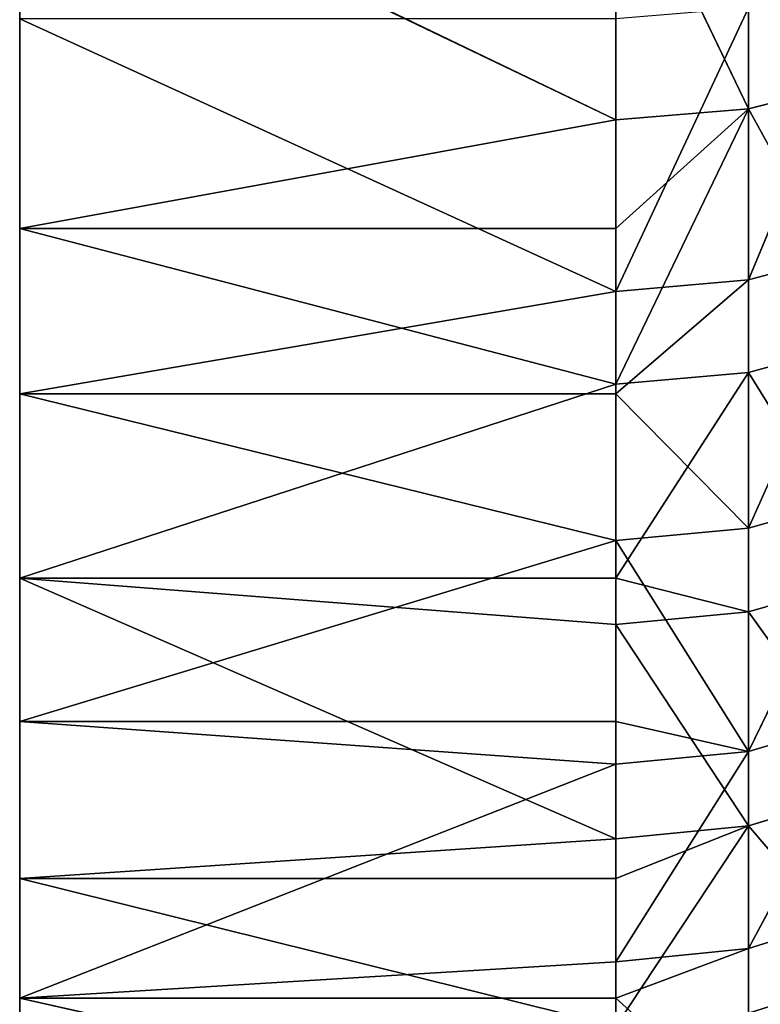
# Model space of a CAD drawing. Extents: x 659 to 1111, y 0 to 289.
# Tile 162 of 208: x 1109.41 to 1110.65, y 7.53 to 9.19. Entities that reach past the tile are written whole.
import ezdxf

# ---------------------------------------------------------------- set-up
doc = ezdxf.new("R2010")
doc.units = 0
doc.header["$LTSCALE"] = 25.4
doc.layers.get('0').update_dxf_attribs({"color": 13, "linetype": 'CONTINUOUS'})

# ---------------------------------------------------------------- blocks, each defined once
blk = doc.blocks.new('GIOTTO-LED-S-8168_STL')
at = {"color": 44}
for p, q in [((452.4546, 9.0827, 280.5015), (452.4546, 22.9067, 275.4943)), ((452.4546, 22.9067, 275.4943), (452.4546, 8.3288, 279.9146)), ((452.4546, 9.0827, 280.5015), (452.4546, 22.9067, 275.4943)), ((452.4546, 9.8946, 281.0052), (452.4546, 22.9067, 275.4943)), ((452.4546, 9.8946, 281.0052), (452.4546, 22.9067, 275.4943)), ((452.4546, 10.7553, 281.4199), (452.4546, 22.9067, 275.4943)), ((452.4546, 22.9067, 275.4943), (452.4546, 8.3288, 279.9146)), ((452.4546, 11.6551, 281.7411), (452.4546, 22.9067, 275.4943)), ((452.4546, 10.7553, 281.4199), (452.4546, 22.9067, 275.4943)), ((452.4546, 11.6551, 281.7411), (452.4546, 22.9067, 275.4943)), ((452.4546, 12.5839, 281.9651), (452.4546, 22.9067, 275.4943)), ((452.4546, 12.5839, 281.9651), (452.4546, 22.9067, 275.4943)), ((452.4546, 13.5313, 282.0894), (452.4546, 22.9067, 275.4943)), ((452.4546, 14.4864, 282.1125), (452.4546, 22.9067, 275.4943)), ((452.4546, 13.5313, 282.0894), (452.4546, 22.9067, 275.4943)), ((452.4546, 14.4864, 282.1125), (452.4546, 22.9067, 275.4943)), ((452.4546, 15.4386, 282.0343), (452.4546, 22.9067, 275.4943)), ((452.4546, 15.4386, 282.0343), (452.4546, 22.9067, 275.4943)), ((452.4546, 16.3772, 281.8555), (452.4546, 22.9067, 275.4943)), ((452.4546, 17.2915, 281.5783), (452.4546, 22.9067, 275.4943)), ((452.4546, 16.3772, 281.8555), (452.4546, 22.9067, 275.4943)), ((452.4546, 17.2915, 281.5783), (452.4546, 22.9067, 275.4943)), ((452.4546, 18.1713, 281.2057), (452.4546, 22.9067, 275.4943)), ((452.4546, 18.1713, 281.2057), (452.4546, 22.9067, 275.4943)), ((452.4546, 19.0067, 280.7419), (452.4546, 22.9067, 275.4943)), ((452.4546, 19.7881, 280.1922), (452.4546, 22.9067, 275.4943)), ((452.4546, 19.0067, 280.7419), (452.4546, 22.9067, 275.4943)), ((452.4546, 19.7881, 280.1922), (452.4546, 22.9067, 275.4943)), ((453.4546, 20.0002, 280.0202), (452.4546, 20.5069, 279.5627)), ((452.4546, 20.5069, 279.5627), (452.4546, 19.7881, 280.1922)), ((453.4546, 20.0002, 280.0202), (452.4546, 20.5069, 279.5627)), ((452.4546, 20.5069, 279.5627), (452.4546, 19.7881, 280.1922)), ((453.4546, 20.0002, 280.0202), (453.4546, 20.5069, 279.5627)), ((453.4546, 20.0002, 280.0202), (453.4546, 20.5069, 279.5627)), ((453.6771, 20.4894, 279.5447), (453.4546, 20.0002, 280.0202)), ((453.6771, 20.4894, 279.5447), (453.4546, 20.0002, 280.0202)), ((453.6771, 20.4894, 279.5447), (453.6771, 19.9842, 280.0009)), ((453.6771, 20.4894, 279.5447), (453.6771, 19.9842, 280.0009)), ((453.8885, 20.4378, 279.4918), (453.6771, 19.9842, 280.0009)), ((453.8885, 20.4378, 279.4918), (453.6771, 19.9842, 280.0009)), ((452.4546, 19.7881, 280.1922), (453.4546, 20.0002, 280.0202)), ((452.4546, 19.7881, 280.1922), (453.4546, 20.0002, 280.0202)), ((453.4546, 19.7881, 280.1922), (453.4546, 20.0002, 280.0202)), ((453.4546, 19.7881, 280.1922), (453.4546, 20.0002, 280.0202)), ((453.6771, 19.9842, 280.0009), (453.4546, 20.0002, 280.0202)), ((453.6771, 19.9842, 280.0009), (453.4546, 20.0002, 280.0202)), ((453.4546, 19.7881, 280.1922), (453.6771, 19.9842, 280.0009)), ((453.4546, 19.7881, 280.1922), (453.6771, 19.9842, 280.0009)), ((453.6771, 19.4458, 280.4175), (453.6771, 19.9842, 280.0009)), ((453.6771, 19.4458, 280.4175), (453.6771, 19.9842, 280.0009)), ((453.8885, 19.9367, 279.9442), (453.6771, 19.9842, 280.0009)), ((453.8885, 19.9367, 279.9442), (453.6771, 19.9842, 280.0009)), ((453.6771, 19.4458, 280.4175), (453.8885, 19.9367, 279.9442)), ((453.6771, 19.4458, 280.4175), (453.8885, 19.9367, 279.9442)), ((453.4546, 19.4604, 280.4379), (452.4546, 19.7881, 280.1922)), ((452.4546, 19.7881, 280.1922), (452.4546, 19.0067, 280.7419)), ((453.4546, 19.4604, 280.4379), (452.4546, 19.7881, 280.1922)), ((453.4546, 19.7881, 280.1922), (452.4546, 19.7881, 280.1922)), ((453.4546, 19.7881, 280.1922), (452.4546, 19.7881, 280.1922)), ((452.4546, 19.7881, 280.1922), (452.4546, 19.0067, 280.7419)), ((453.4546, 19.4604, 280.4379), (453.4546, 19.7881, 280.1922)), ((453.4546, 19.4604, 280.4379), (453.4546, 19.7881, 280.1922)), ((453.6771, 19.4458, 280.4175), (453.4546, 19.7881, 280.1922)), ((453.6771, 19.4458, 280.4175), (453.4546, 19.7881, 280.1922)), ((452.4546, 19.0067, 280.7419), (453.4546, 19.4604, 280.4379)), ((452.4546, 19.0067, 280.7419), (453.4546, 19.4604, 280.4379)), ((453.4546, 19.0067, 280.7419), (453.4546, 19.4604, 280.4379)), ((453.4546, 19.4604, 280.4379), (453.6771, 19.4458, 280.4175)), ((453.4546, 19.4604, 280.4379), (453.6771, 19.4458, 280.4175)), ((453.4546, 19.4604, 280.4379), (453.6771, 18.8774, 280.7921)), ((453.4546, 19.4604, 280.4379), (453.6771, 18.8774, 280.7921)), ((453.4546, 19.0067, 280.7419), (453.4546, 19.4604, 280.4379)), ((453.8885, 19.4028, 280.3574), (453.6771, 19.4458, 280.4175)), ((453.6771, 19.4458, 280.4175), (453.6771, 18.8774, 280.7921)), ((453.6771, 19.4458, 280.4175), (453.6771, 18.8774, 280.7921)), ((453.8885, 19.4028, 280.3574), (453.6771, 19.4458, 280.4175)), ((453.8885, 19.4028, 280.3574), (453.6771, 18.8774, 280.7921)), ((453.8885, 19.4028, 280.3574), (453.6771, 18.8774, 280.7921)), ((453.4546, 18.8904, 280.8135), (452.4546, 19.0067, 280.7419)), ((452.4546, 19.0067, 280.7419), (452.4546, 18.1713, 281.2057)), ((453.4546, 18.8904, 280.8135), (452.4546, 19.0067, 280.7419)), ((453.4546, 19.0067, 280.7419), (452.4546, 19.0067, 280.7419)), ((453.4546, 19.0067, 280.7419), (452.4546, 19.0067, 280.7419)), ((452.4546, 19.0067, 280.7419), (452.4546, 18.1713, 281.2057)), ((453.4546, 18.8904, 280.8135), (453.4546, 19.0067, 280.7419)), ((453.4546, 19.0067, 280.7419), (453.6771, 18.8774, 280.7921)), ((453.4546, 19.0067, 280.7419), (453.6771, 18.8774, 280.7921)), ((453.4546, 18.8904, 280.8135), (453.4546, 19.0067, 280.7419)), ((453.4546, 18.8904, 280.8135), (452.4546, 18.1713, 281.2057)), ((453.4546, 18.8904, 280.8135), (452.4546, 18.1713, 281.2057)), ((453.4546, 18.2936, 281.1449), (453.4546, 18.8904, 280.8135)), ((453.6771, 18.8774, 280.7921), (453.4546, 18.8904, 280.8135)), ((453.4546, 18.2936, 281.1449), (453.4546, 18.8904, 280.8135)), ((453.6771, 18.8774, 280.7921), (453.4546, 18.8904, 280.8135)), ((453.6771, 18.8774, 280.7921), (453.4546, 18.2936, 281.1449)), ((453.6771, 18.8774, 280.7921), (453.4546, 18.2936, 281.1449)), ((453.6771, 18.8774, 280.7921), (453.8885, 18.8391, 280.7289)), ((453.6771, 18.8774, 280.7921), (453.8885, 18.8391, 280.7289)), ((453.6771, 18.8774, 280.7921), (453.6771, 18.2823, 281.1225)), ((453.6771, 18.8774, 280.7921), (453.6771, 18.2823, 281.1225)), ((453.8885, 18.8391, 280.7289), (453.6771, 18.2823, 281.1225)), ((453.8885, 18.8391, 280.7289), (453.6771, 18.2823, 281.1225)), ((453.4546, 18.2936, 281.1449), (452.4546, 18.1713, 281.2057)), ((453.4546, 18.2936, 281.1449), (452.4546, 18.1713, 281.2057)), ((453.4546, 18.1713, 281.2057), (453.4546, 18.2936, 281.1449)), ((453.4546, 18.1713, 281.2057), (453.4546, 18.2936, 281.1449)), ((453.6771, 18.2823, 281.1225), (453.4546, 18.2936, 281.1449)), ((453.6771, 18.2823, 281.1225), (453.4546, 18.2936, 281.1449)), ((453.4546, 18.1713, 281.2057), (453.6771, 18.2823, 281.1225)), ((453.4546, 18.1713, 281.2057), (453.6771, 18.2823, 281.1225)), ((453.6771, 17.6638, 281.4069), (453.6771, 18.2823, 281.1225)), ((453.6771, 17.6638, 281.4069), (453.6771, 18.2823, 281.1225)), ((453.8885, 18.2489, 281.0565), (453.6771, 18.2823, 281.1225)), ((453.8885, 18.2489, 281.0565), (453.6771, 18.2823, 281.1225)), ((452.4546, 18.1713, 281.2057), (453.4546, 18.1713, 281.2057)), ((452.4546, 18.1713, 281.2057), (453.4546, 18.1713, 281.2057)), ((452.4546, 18.1713, 281.2057), (453.4546, 17.6734, 281.4301)), ((452.4546, 18.1713, 281.2057), (453.4546, 17.6734, 281.4301)), ((452.4546, 18.1713, 281.2057), (452.4546, 17.2915, 281.5783)), ((452.4546, 18.1713, 281.2057), (452.4546, 17.2915, 281.5783)), ((453.4546, 17.6734, 281.4301), (453.4546, 18.1713, 281.2057)), ((453.4546, 17.6734, 281.4301), (453.4546, 18.1713, 281.2057)), ((453.6771, 17.6638, 281.4069), (453.4546, 18.1713, 281.2057)), ((453.6771, 17.6638, 281.4069), (453.4546, 18.1713, 281.2057)), ((452.4546, 10.7553, 281.4199), (452.4546, 9.8946, 281.0052)), ((452.4546, 10.7553, 281.4199), (452.4546, 9.8946, 281.0052)), ((453.8885, 10.4234, 281.1638), (453.6771, 9.7878, 280.9167)), ((453.8885, 10.4234, 281.1638), (453.6771, 9.7878, 280.9167)), ((453.6771, 10.3918, 281.2307), (453.6771, 9.7878, 280.9167)), ((453.6771, 10.3918, 281.2307), (453.6771, 9.7878, 280.9167)), ((452.4546, 9.8946, 281.0052), (453.4546, 10.3811, 281.2534)), ((452.4546, 9.8946, 281.0052), (453.4546, 10.3811, 281.2534)), ((453.4546, 9.8946, 281.0052), (453.4546, 10.3811, 281.2534)), ((453.4546, 10.3811, 281.2534), (453.6771, 9.7878, 280.9167)), ((453.4546, 10.3811, 281.2534), (453.6771, 9.7878, 280.9167)), ((453.4546, 9.8946, 281.0052), (453.4546, 10.3811, 281.2534)), ((453.4546, 9.7754, 280.9385), (452.4546, 9.8946, 281.0052)), ((452.4546, 9.8946, 281.0052), (452.4546, 9.0827, 280.5015)), ((453.4546, 9.7754, 280.9385), (452.4546, 9.8946, 281.0052)), ((453.4546, 9.8946, 281.0052), (452.4546, 9.8946, 281.0052)), ((453.4546, 9.8946, 281.0052), (452.4546, 9.8946, 281.0052)), ((452.4546, 9.8946, 281.0052), (452.4546, 9.0827, 280.5015)), ((453.4546, 9.7754, 280.9385), (453.4546, 9.8946, 281.0052)), ((453.4546, 9.8946, 281.0052), (453.6771, 9.7878, 280.9167)), ((453.4546, 9.8946, 281.0052), (453.6771, 9.7878, 280.9167)), ((453.4546, 9.7754, 280.9385), (453.4546, 9.8946, 281.0052)), ((453.6771, 9.7878, 280.9167), (453.8885, 9.8244, 280.8524)), ((453.8885, 9.8244, 280.8524), (453.6771, 9.2093, 280.5579)), ((453.8885, 9.8244, 280.8524), (453.6771, 9.2093, 280.5579)), ((453.6771, 9.7878, 280.9167), (453.8885, 9.8244, 280.8524)), ((453.6771, 9.7878, 280.9167), (453.4546, 9.1953, 280.5787)), ((453.6771, 9.7878, 280.9167), (453.4546, 9.1953, 280.5787)), ((453.6771, 9.7878, 280.9167), (453.4546, 9.7754, 280.9385)), ((453.6771, 9.7878, 280.9167), (453.4546, 9.7754, 280.9385)), ((453.6771, 9.7878, 280.9167), (453.6771, 9.2093, 280.5579)), ((453.6771, 9.7878, 280.9167), (453.6771, 9.2093, 280.5579)), ((453.4546, 9.7754, 280.9385), (452.4546, 9.0827, 280.5015)), ((453.4546, 9.7754, 280.9385), (452.4546, 9.0827, 280.5015)), ((453.4546, 9.1953, 280.5787), (453.4546, 9.7754, 280.9385)), ((453.4546, 9.1953, 280.5787), (453.4546, 9.7754, 280.9385)), ((453.6771, 8.6598, 280.1562), (453.8885, 9.2507, 280.4966)), ((453.8885, 9.2507, 280.4966), (453.6771, 9.2093, 280.5579)), ((453.6771, 8.6598, 280.1562), (453.8885, 9.2507, 280.4966)), ((453.8885, 9.2507, 280.4966), (453.6771, 9.2093, 280.5579)), ((453.4546, 9.0827, 280.5015), (453.6771, 9.2093, 280.5579)), ((453.6771, 9.2093, 280.5579), (453.4546, 9.1953, 280.5787)), ((453.4546, 9.0827, 280.5015), (453.6771, 9.2093, 280.5579)), ((453.6771, 9.2093, 280.5579), (453.4546, 9.1953, 280.5787)), ((453.6771, 8.6598, 280.1562), (453.6771, 9.2093, 280.5579)), ((453.6771, 8.6598, 280.1562), (453.6771, 9.2093, 280.5579)), ((453.4546, 9.1953, 280.5787), (452.4546, 9.0827, 280.5015)), ((453.4546, 9.1953, 280.5787), (452.4546, 9.0827, 280.5015)), ((453.4546, 9.0827, 280.5015), (453.4546, 9.1953, 280.5787)), ((453.4546, 9.0827, 280.5015), (453.4546, 9.1953, 280.5787)), ((452.4546, 9.0827, 280.5015), (453.4546, 9.0827, 280.5015)), ((452.4546, 9.0827, 280.5015), (453.4546, 9.0827, 280.5015)), ((452.4546, 9.0827, 280.5015), (453.4546, 8.6442, 280.1759)), ((452.4546, 9.0827, 280.5015), (453.4546, 8.6442, 280.1759)), ((452.4546, 9.0827, 280.5015), (452.4546, 8.3288, 279.9146)), ((452.4546, 9.0827, 280.5015), (452.4546, 8.3288, 279.9146)), ((453.4546, 8.6442, 280.1759), (453.4546, 9.0827, 280.5015)), ((453.4546, 8.6442, 280.1759), (453.4546, 9.0827, 280.5015)), ((453.6771, 8.6598, 280.1562), (453.4546, 9.0827, 280.5015)), ((453.6771, 8.6598, 280.1562), (453.4546, 9.0827, 280.5015)), ((453.8885, 8.7056, 280.0982), (453.6771, 8.1422, 279.7141)), ((453.8885, 8.7056, 280.0982), (453.6771, 8.1422, 279.7141)), ((453.8885, 8.7056, 280.0982), (453.6771, 8.6598, 280.1562)), ((453.8885, 8.7056, 280.0982), (453.6771, 8.6598, 280.1562)), ((453.4546, 8.6442, 280.1759), (453.6771, 8.6598, 280.1562)), ((453.4546, 8.6442, 280.1759), (453.6771, 8.6598, 280.1562)), ((453.6771, 8.6598, 280.1562), (453.6771, 8.1422, 279.7141)), ((453.6771, 8.6598, 280.1562), (453.6771, 8.1422, 279.7141)), ((452.4546, 8.3288, 279.9146), (453.4546, 8.6442, 280.1759)), ((452.4546, 8.3288, 279.9146), (453.4546, 8.6442, 280.1759)), ((453.4546, 8.3288, 279.9146), (453.4546, 8.6442, 280.1759)), ((453.4546, 8.6442, 280.1759), (453.6771, 8.1422, 279.7141)), ((453.4546, 8.6442, 280.1759), (453.6771, 8.1422, 279.7141)), ((453.4546, 8.3288, 279.9146), (453.4546, 8.6442, 280.1759)), ((452.4546, 8.3288, 279.9146), (453.4546, 8.3288, 279.9146)), ((452.4546, 8.3288, 279.9146), (453.4546, 8.3288, 279.9146)), ((452.4546, 8.3288, 279.9146), (453.4546, 8.1252, 279.7325)), ((452.4546, 8.3288, 279.9146), (453.4546, 8.1252, 279.7325)), ((452.4546, 8.3288, 279.9146), (452.4546, 7.6413, 279.251)), ((452.4546, 8.3288, 279.9146), (452.4546, 7.6413, 279.251)), ((453.4546, 8.1252, 279.7325), (453.4546, 8.3288, 279.9146)), ((453.4546, 8.3288, 279.9146), (453.6771, 8.1422, 279.7141)), ((453.4546, 8.3288, 279.9146), (453.6771, 8.1422, 279.7141)), ((453.4546, 8.1252, 279.7325), (453.4546, 8.3288, 279.9146)), ((453.6771, 8.1422, 279.7141), (453.8885, 8.1924, 279.6597)), ((453.6771, 8.1422, 279.7141), (453.8885, 8.1924, 279.6597)), ((453.6771, 8.1422, 279.7141), (453.4546, 7.6413, 279.251)), ((453.6771, 8.1422, 279.7141), (453.4546, 7.6413, 279.251)), ((453.6771, 8.1422, 279.7141), (453.4546, 8.1252, 279.7325)), ((453.6771, 8.1422, 279.7141), (453.4546, 8.1252, 279.7325)), ((453.6771, 8.1422, 279.7141), (453.6771, 7.6597, 279.2339)), ((453.6771, 8.1422, 279.7141), (453.6771, 7.6597, 279.2339)), ((452.4546, 7.6413, 279.251), (453.4546, 8.1252, 279.7325)), ((452.4546, 7.6413, 279.251), (453.4546, 8.1252, 279.7325)), ((453.4546, 7.6413, 279.251), (453.4546, 8.1252, 279.7325)), ((453.4546, 7.6413, 279.251), (453.4546, 8.1252, 279.7325))]:
    blk.add_line(p, q, dxfattribs=at)
mesh = blk.add_polyface(dxfattribs=at)
corners = [(452.4546, 22.9067, 275.4943), (452.4546, 8.3288, 279.9146), (452.4546, 9.0827, 280.5015)]
mesh.append_faces([[corners[k] for k in face] for face in [(0, 1, 2)]], dxfattribs={"color": 44})
mesh = blk.add_polyface(dxfattribs=at)
corners = [(452.4546, 22.9067, 275.4943), (452.4546, 9.0827, 280.5015), (452.4546, 9.8946, 281.0052)]
mesh.append_faces([[corners[k] for k in face] for face in [(0, 1, 2)]], dxfattribs={"color": 44})
mesh = blk.add_polyface(dxfattribs=at)
corners = [(452.4546, 22.9067, 275.4943), (452.4546, 9.8946, 281.0052), (452.4546, 10.7553, 281.4199)]
mesh.append_faces([[corners[k] for k in face] for face in [(0, 1, 2)]], dxfattribs={"color": 44})
mesh = blk.add_polyface(dxfattribs=at)
corners = [(452.4546, 22.9067, 275.4943), (452.4546, 7.6413, 279.251), (452.4546, 8.3288, 279.9146)]
mesh.append_faces([[corners[k] for k in face] for face in [(0, 1, 2)]], dxfattribs={"color": 44})
mesh = blk.add_polyface(dxfattribs=at)
corners = [(452.4546, 22.9067, 275.4943), (452.4546, 10.7553, 281.4199), (452.4546, 11.6551, 281.7411)]
mesh.append_faces([[corners[k] for k in face] for face in [(0, 1, 2)]], dxfattribs={"color": 44})
mesh = blk.add_polyface(dxfattribs=at)
corners = [(452.4546, 22.9067, 275.4943), (452.4546, 11.6551, 281.7411), (452.4546, 12.5839, 281.9651)]
mesh.append_faces([[corners[k] for k in face] for face in [(0, 1, 2)]], dxfattribs={"color": 44})
mesh = blk.add_polyface(dxfattribs=at)
corners = [(452.4546, 22.9067, 275.4943), (452.4546, 12.5839, 281.9651), (452.4546, 13.5313, 282.0894)]
mesh.append_faces([[corners[k] for k in face] for face in [(0, 1, 2)]], dxfattribs={"color": 44})
mesh = blk.add_polyface(dxfattribs=at)
corners = [(452.4546, 22.9067, 275.4943), (452.4546, 13.5313, 282.0894), (452.4546, 14.4864, 282.1125)]
mesh.append_faces([[corners[k] for k in face] for face in [(0, 1, 2)]], dxfattribs={"color": 44})
mesh = blk.add_polyface(dxfattribs=at)
corners = [(452.4546, 22.9067, 275.4943), (452.4546, 14.4864, 282.1125), (452.4546, 15.4386, 282.0343)]
mesh.append_faces([[corners[k] for k in face] for face in [(0, 1, 2)]], dxfattribs={"color": 44})
mesh = blk.add_polyface(dxfattribs=at)
corners = [(452.4546, 22.9067, 275.4943), (452.4546, 15.4386, 282.0343), (452.4546, 16.3772, 281.8555)]
mesh.append_faces([[corners[k] for k in face] for face in [(0, 1, 2)]], dxfattribs={"color": 44})
mesh = blk.add_polyface(dxfattribs=at)
corners = [(452.4546, 22.9067, 275.4943), (452.4546, 16.3772, 281.8555), (452.4546, 17.2915, 281.5783)]
mesh.append_faces([[corners[k] for k in face] for face in [(0, 1, 2)]], dxfattribs={"color": 44})
mesh = blk.add_polyface(dxfattribs=at)
corners = [(452.4546, 22.9067, 275.4943), (452.4546, 17.2915, 281.5783), (452.4546, 18.1713, 281.2057)]
mesh.append_faces([[corners[k] for k in face] for face in [(0, 1, 2)]], dxfattribs={"color": 44})
mesh = blk.add_polyface(dxfattribs=at)
corners = [(452.4546, 22.9067, 275.4943), (452.4546, 18.1713, 281.2057), (452.4546, 19.0067, 280.7419)]
mesh.append_faces([[corners[k] for k in face] for face in [(0, 1, 2)]], dxfattribs={"color": 44})
mesh = blk.add_polyface(dxfattribs=at)
corners = [(452.4546, 22.9067, 275.4943), (452.4546, 19.0067, 280.7419), (452.4546, 19.7881, 280.1922)]
mesh.append_faces([[corners[k] for k in face] for face in [(0, 1, 2)]], dxfattribs={"color": 44})
mesh = blk.add_polyface(dxfattribs=at)
corners = [(452.4546, 22.9067, 275.4943), (452.4546, 19.7881, 280.1922), (452.4546, 20.5069, 279.5627)]
mesh.append_faces([[corners[k] for k in face] for face in [(0, 1, 2)]], dxfattribs={"color": 44})
mesh = blk.add_polyface(dxfattribs=at)
corners = [(453.4546, 20.0002, 280.0202), (452.4546, 20.5069, 279.5627), (452.4546, 19.7881, 280.1922)]
mesh.append_faces([[corners[k] for k in face] for face in [(0, 1, 2)]], dxfattribs={"color": 44})
mesh = blk.add_polyface(dxfattribs=at)
corners = [(453.4546, 20.5069, 279.5627), (452.4546, 20.5069, 279.5627), (453.4546, 20.0002, 280.0202)]
mesh.append_faces([[corners[k] for k in face] for face in [(0, 1, 2)]], dxfattribs={"color": 44})
mesh = blk.add_polyface(dxfattribs=at)
corners = [(453.6771, 20.4894, 279.5447), (453.4546, 20.5069, 279.5627), (453.4546, 20.0002, 280.0202)]
mesh.append_faces([[corners[k] for k in face] for face in [(0, 1, 2)]], dxfattribs={"color": 44})
mesh = blk.add_polyface(dxfattribs=at)
corners = [(453.6771, 20.4894, 279.5447), (453.4546, 20.0002, 280.0202), (453.6771, 19.9842, 280.0009)]
mesh.append_faces([[corners[k] for k in face] for face in [(0, 1, 2)]], dxfattribs={"color": 44})
mesh = blk.add_polyface(dxfattribs=at)
corners = [(453.8885, 20.4378, 279.4918), (453.6771, 20.4894, 279.5447), (453.6771, 19.9842, 280.0009)]
mesh.append_faces([[corners[k] for k in face] for face in [(0, 1, 2)]], dxfattribs={"color": 44})
mesh = blk.add_polyface(dxfattribs=at)
corners = [(453.8885, 20.4378, 279.4918), (453.6771, 19.9842, 280.0009), (453.8885, 19.9367, 279.9442)]
mesh.append_faces([[corners[k] for k in face] for face in [(0, 1, 2)]], dxfattribs={"color": 44})
mesh = blk.add_polyface(dxfattribs=at)
corners = [(453.4546, 20.0002, 280.0202), (452.4546, 19.7881, 280.1922), (453.4546, 19.7881, 280.1922)]
mesh.append_faces([[corners[k] for k in face] for face in [(0, 1, 2)]], dxfattribs={"color": 44})
mesh = blk.add_polyface(dxfattribs=at)
corners = [(453.6771, 19.9842, 280.0009), (453.4546, 20.0002, 280.0202), (453.4546, 19.7881, 280.1922)]
mesh.append_faces([[corners[k] for k in face] for face in [(0, 1, 2)]], dxfattribs={"color": 44})
mesh = blk.add_polyface(dxfattribs=at)
corners = [(453.6771, 19.9842, 280.0009), (453.4546, 19.7881, 280.1922), (453.6771, 19.4458, 280.4175)]
mesh.append_faces([[corners[k] for k in face] for face in [(0, 1, 2)]], dxfattribs={"color": 44})
mesh = blk.add_polyface(dxfattribs=at)
corners = [(453.8885, 19.9367, 279.9442), (453.6771, 19.9842, 280.0009), (453.6771, 19.4458, 280.4175)]
mesh.append_faces([[corners[k] for k in face] for face in [(0, 1, 2)]], dxfattribs={"color": 44})
mesh = blk.add_polyface(dxfattribs=at)
corners = [(453.8885, 19.9367, 279.9442), (453.6771, 19.4458, 280.4175), (453.8885, 19.4028, 280.3574)]
mesh.append_faces([[corners[k] for k in face] for face in [(0, 1, 2)]], dxfattribs={"color": 44})
mesh = blk.add_polyface(dxfattribs=at)
corners = [(453.4546, 19.4604, 280.4379), (452.4546, 19.7881, 280.1922), (452.4546, 19.0067, 280.7419)]
mesh.append_faces([[corners[k] for k in face] for face in [(0, 1, 2)]], dxfattribs={"color": 44})
mesh = blk.add_polyface(dxfattribs=at)
corners = [(453.4546, 19.7881, 280.1922), (452.4546, 19.7881, 280.1922), (453.4546, 19.4604, 280.4379)]
mesh.append_faces([[corners[k] for k in face] for face in [(0, 1, 2)]], dxfattribs={"color": 44})
mesh = blk.add_polyface(dxfattribs=at)
corners = [(453.6771, 19.4458, 280.4175), (453.4546, 19.7881, 280.1922), (453.4546, 19.4604, 280.4379)]
mesh.append_faces([[corners[k] for k in face] for face in [(0, 1, 2)]], dxfattribs={"color": 44})
mesh = blk.add_polyface(dxfattribs=at)
corners = [(453.4546, 19.4604, 280.4379), (452.4546, 19.0067, 280.7419), (453.4546, 19.0067, 280.7419)]
mesh.append_faces([[corners[k] for k in face] for face in [(0, 1, 2)]], dxfattribs={"color": 44})
mesh = blk.add_polyface(dxfattribs=at)
corners = [(453.6771, 19.4458, 280.4175), (453.4546, 19.4604, 280.4379), (453.6771, 18.8774, 280.7921)]
mesh.append_faces([[corners[k] for k in face] for face in [(0, 1, 2)]], dxfattribs={"color": 44})
mesh = blk.add_polyface(dxfattribs=at)
corners = [(453.6771, 18.8774, 280.7921), (453.4546, 19.4604, 280.4379), (453.4546, 19.0067, 280.7419)]
mesh.append_faces([[corners[k] for k in face] for face in [(0, 1, 2)]], dxfattribs={"color": 44})
mesh = blk.add_polyface(dxfattribs=at)
corners = [(453.8885, 19.4028, 280.3574), (453.6771, 19.4458, 280.4175), (453.6771, 18.8774, 280.7921)]
mesh.append_faces([[corners[k] for k in face] for face in [(0, 1, 2)]], dxfattribs={"color": 44})
mesh = blk.add_polyface(dxfattribs=at)
corners = [(453.8885, 19.4028, 280.3574), (453.6771, 18.8774, 280.7921), (453.8885, 18.8391, 280.7289)]
mesh.append_faces([[corners[k] for k in face] for face in [(0, 1, 2)]], dxfattribs={"color": 44})
mesh = blk.add_polyface(dxfattribs=at)
corners = [(453.4546, 18.8904, 280.8135), (452.4546, 19.0067, 280.7419), (452.4546, 18.1713, 281.2057)]
mesh.append_faces([[corners[k] for k in face] for face in [(0, 1, 2)]], dxfattribs={"color": 44})
mesh = blk.add_polyface(dxfattribs=at)
corners = [(453.4546, 19.0067, 280.7419), (452.4546, 19.0067, 280.7419), (453.4546, 18.8904, 280.8135)]
mesh.append_faces([[corners[k] for k in face] for face in [(0, 1, 2)]], dxfattribs={"color": 44})
mesh = blk.add_polyface(dxfattribs=at)
corners = [(453.6771, 18.8774, 280.7921), (453.4546, 19.0067, 280.7419), (453.4546, 18.8904, 280.8135)]
mesh.append_faces([[corners[k] for k in face] for face in [(0, 1, 2)]], dxfattribs={"color": 44})
mesh = blk.add_polyface(dxfattribs=at)
corners = [(453.4546, 18.8904, 280.8135), (452.4546, 18.1713, 281.2057), (453.4546, 18.2936, 281.1449)]
mesh.append_faces([[corners[k] for k in face] for face in [(0, 1, 2)]], dxfattribs={"color": 44})
mesh = blk.add_polyface(dxfattribs=at)
corners = [(453.6771, 18.8774, 280.7921), (453.4546, 18.8904, 280.8135), (453.4546, 18.2936, 281.1449)]
mesh.append_faces([[corners[k] for k in face] for face in [(0, 1, 2)]], dxfattribs={"color": 44})
mesh = blk.add_polyface(dxfattribs=at)
corners = [(453.6771, 18.8774, 280.7921), (453.4546, 18.2936, 281.1449), (453.6771, 18.2823, 281.1225)]
mesh.append_faces([[corners[k] for k in face] for face in [(0, 1, 2)]], dxfattribs={"color": 44})
mesh = blk.add_polyface(dxfattribs=at)
corners = [(453.8885, 18.8391, 280.7289), (453.6771, 18.8774, 280.7921), (453.6771, 18.2823, 281.1225)]
mesh.append_faces([[corners[k] for k in face] for face in [(0, 1, 2)]], dxfattribs={"color": 44})
mesh = blk.add_polyface(dxfattribs=at)
corners = [(453.8885, 18.8391, 280.7289), (453.6771, 18.2823, 281.1225), (453.8885, 18.2489, 281.0565)]
mesh.append_faces([[corners[k] for k in face] for face in [(0, 1, 2)]], dxfattribs={"color": 44})
mesh = blk.add_polyface(dxfattribs=at)
corners = [(453.4546, 18.2936, 281.1449), (452.4546, 18.1713, 281.2057), (453.4546, 18.1713, 281.2057)]
mesh.append_faces([[corners[k] for k in face] for face in [(0, 1, 2)]], dxfattribs={"color": 44})
mesh = blk.add_polyface(dxfattribs=at)
corners = [(453.6771, 18.2823, 281.1225), (453.4546, 18.2936, 281.1449), (453.4546, 18.1713, 281.2057)]
mesh.append_faces([[corners[k] for k in face] for face in [(0, 1, 2)]], dxfattribs={"color": 44})
mesh = blk.add_polyface(dxfattribs=at)
corners = [(453.6771, 18.2823, 281.1225), (453.4546, 18.1713, 281.2057), (453.6771, 17.6638, 281.4069)]
mesh.append_faces([[corners[k] for k in face] for face in [(0, 1, 2)]], dxfattribs={"color": 44})
mesh = blk.add_polyface(dxfattribs=at)
corners = [(453.8885, 18.2489, 281.0565), (453.6771, 18.2823, 281.1225), (453.6771, 17.6638, 281.4069)]
mesh.append_faces([[corners[k] for k in face] for face in [(0, 1, 2)]], dxfattribs={"color": 44})
mesh = blk.add_polyface(dxfattribs=at)
corners = [(453.8885, 18.2489, 281.0565), (453.6771, 17.6638, 281.4069), (453.8885, 17.6355, 281.3386)]
mesh.append_faces([[corners[k] for k in face] for face in [(0, 1, 2)]], dxfattribs={"color": 44})
mesh = blk.add_polyface(dxfattribs=at)
corners = [(453.4546, 18.1713, 281.2057), (452.4546, 18.1713, 281.2057), (453.4546, 17.6734, 281.4301)]
mesh.append_faces([[corners[k] for k in face] for face in [(0, 1, 2)]], dxfattribs={"color": 44})
mesh = blk.add_polyface(dxfattribs=at)
corners = [(453.4546, 17.6734, 281.4301), (452.4546, 18.1713, 281.2057), (452.4546, 17.2915, 281.5783)]
mesh.append_faces([[corners[k] for k in face] for face in [(0, 1, 2)]], dxfattribs={"color": 44})
mesh = blk.add_polyface(dxfattribs=at)
corners = [(453.6771, 17.6638, 281.4069), (453.4546, 18.1713, 281.2057), (453.4546, 17.6734, 281.4301)]
mesh.append_faces([[corners[k] for k in face] for face in [(0, 1, 2)]], dxfattribs={"color": 44})
mesh = blk.add_polyface(dxfattribs=at)
corners = [(453.8885, 11.0442, 281.429), (453.6771, 10.3918, 281.2307), (453.8885, 10.4234, 281.1638)]
mesh.append_faces([[corners[k] for k in face] for face in [(0, 1, 2)]], dxfattribs={"color": 44})
mesh = blk.add_polyface(dxfattribs=at)
corners = [(453.4546, 10.3811, 281.2534), (452.4546, 10.7553, 281.4199), (452.4546, 9.8946, 281.0052)]
mesh.append_faces([[corners[k] for k in face] for face in [(0, 1, 2)]], dxfattribs={"color": 44})
mesh = blk.add_polyface(dxfattribs=at)
corners = [(453.8885, 10.4234, 281.1638), (453.6771, 9.7878, 280.9167), (453.8885, 9.8244, 280.8524)]
mesh.append_faces([[corners[k] for k in face] for face in [(0, 1, 2)]], dxfattribs={"color": 44})
mesh = blk.add_polyface(dxfattribs=at)
corners = [(453.8885, 10.4234, 281.1638), (453.6771, 10.3918, 281.2307), (453.6771, 9.7878, 280.9167)]
mesh.append_faces([[corners[k] for k in face] for face in [(0, 1, 2)]], dxfattribs={"color": 44})
mesh = blk.add_polyface(dxfattribs=at)
corners = [(453.6771, 10.3918, 281.2307), (453.4546, 10.3811, 281.2534), (453.6771, 9.7878, 280.9167)]
mesh.append_faces([[corners[k] for k in face] for face in [(0, 1, 2)]], dxfattribs={"color": 44})
mesh = blk.add_polyface(dxfattribs=at)
corners = [(453.4546, 10.3811, 281.2534), (452.4546, 9.8946, 281.0052), (453.4546, 9.8946, 281.0052)]
mesh.append_faces([[corners[k] for k in face] for face in [(0, 1, 2)]], dxfattribs={"color": 44})
mesh = blk.add_polyface(dxfattribs=at)
corners = [(453.6771, 9.7878, 280.9167), (453.4546, 10.3811, 281.2534), (453.4546, 9.8946, 281.0052)]
mesh.append_faces([[corners[k] for k in face] for face in [(0, 1, 2)]], dxfattribs={"color": 44})
mesh = blk.add_polyface(dxfattribs=at)
corners = [(453.4546, 9.7754, 280.9385), (452.4546, 9.8946, 281.0052), (452.4546, 9.0827, 280.5015)]
mesh.append_faces([[corners[k] for k in face] for face in [(0, 1, 2)]], dxfattribs={"color": 44})
mesh = blk.add_polyface(dxfattribs=at)
corners = [(453.4546, 9.8946, 281.0052), (452.4546, 9.8946, 281.0052), (453.4546, 9.7754, 280.9385)]
mesh.append_faces([[corners[k] for k in face] for face in [(0, 1, 2)]], dxfattribs={"color": 44})
mesh = blk.add_polyface(dxfattribs=at)
corners = [(453.6771, 9.7878, 280.9167), (453.4546, 9.8946, 281.0052), (453.4546, 9.7754, 280.9385)]
mesh.append_faces([[corners[k] for k in face] for face in [(0, 1, 2)]], dxfattribs={"color": 44})
mesh = blk.add_polyface(dxfattribs=at)
corners = [(453.8885, 9.8244, 280.8524), (453.6771, 9.2093, 280.5579), (453.8885, 9.2507, 280.4966)]
mesh.append_faces([[corners[k] for k in face] for face in [(0, 1, 2)]], dxfattribs={"color": 44})
mesh = blk.add_polyface(dxfattribs=at)
corners = [(453.8885, 9.8244, 280.8524), (453.6771, 9.7878, 280.9167), (453.6771, 9.2093, 280.5579)]
mesh.append_faces([[corners[k] for k in face] for face in [(0, 1, 2)]], dxfattribs={"color": 44})
mesh = blk.add_polyface(dxfattribs=at)
corners = [(453.6771, 9.7878, 280.9167), (453.4546, 9.1953, 280.5787), (453.6771, 9.2093, 280.5579)]
mesh.append_faces([[corners[k] for k in face] for face in [(0, 1, 2)]], dxfattribs={"color": 44})
mesh = blk.add_polyface(dxfattribs=at)
corners = [(453.6771, 9.7878, 280.9167), (453.4546, 9.7754, 280.9385), (453.4546, 9.1953, 280.5787)]
mesh.append_faces([[corners[k] for k in face] for face in [(0, 1, 2)]], dxfattribs={"color": 44})
mesh = blk.add_polyface(dxfattribs=at)
corners = [(453.4546, 9.7754, 280.9385), (452.4546, 9.0827, 280.5015), (453.4546, 9.1953, 280.5787)]
mesh.append_faces([[corners[k] for k in face] for face in [(0, 1, 2)]], dxfattribs={"color": 44})
mesh = blk.add_polyface(dxfattribs=at)
corners = [(453.8885, 9.2507, 280.4966), (453.6771, 9.2093, 280.5579), (453.6771, 8.6598, 280.1562)]
mesh.append_faces([[corners[k] for k in face] for face in [(0, 1, 2)]], dxfattribs={"color": 44})
mesh = blk.add_polyface(dxfattribs=at)
corners = [(453.8885, 9.2507, 280.4966), (453.6771, 8.6598, 280.1562), (453.8885, 8.7056, 280.0982)]
mesh.append_faces([[corners[k] for k in face] for face in [(0, 1, 2)]], dxfattribs={"color": 44})
mesh = blk.add_polyface(dxfattribs=at)
corners = [(453.6771, 9.2093, 280.5579), (453.4546, 9.1953, 280.5787), (453.4546, 9.0827, 280.5015)]
mesh.append_faces([[corners[k] for k in face] for face in [(0, 1, 2)]], dxfattribs={"color": 44})
mesh = blk.add_polyface(dxfattribs=at)
corners = [(453.6771, 9.2093, 280.5579), (453.4546, 9.0827, 280.5015), (453.6771, 8.6598, 280.1562)]
mesh.append_faces([[corners[k] for k in face] for face in [(0, 1, 2)]], dxfattribs={"color": 44})
mesh = blk.add_polyface(dxfattribs=at)
corners = [(453.4546, 9.1953, 280.5787), (452.4546, 9.0827, 280.5015), (453.4546, 9.0827, 280.5015)]
mesh.append_faces([[corners[k] for k in face] for face in [(0, 1, 2)]], dxfattribs={"color": 44})
mesh = blk.add_polyface(dxfattribs=at)
corners = [(453.4546, 9.0827, 280.5015), (452.4546, 9.0827, 280.5015), (453.4546, 8.6442, 280.1759)]
mesh.append_faces([[corners[k] for k in face] for face in [(0, 1, 2)]], dxfattribs={"color": 44})
mesh = blk.add_polyface(dxfattribs=at)
corners = [(453.4546, 8.6442, 280.1759), (452.4546, 9.0827, 280.5015), (452.4546, 8.3288, 279.9146)]
mesh.append_faces([[corners[k] for k in face] for face in [(0, 1, 2)]], dxfattribs={"color": 44})
mesh = blk.add_polyface(dxfattribs=at)
corners = [(453.6771, 8.6598, 280.1562), (453.4546, 9.0827, 280.5015), (453.4546, 8.6442, 280.1759)]
mesh.append_faces([[corners[k] for k in face] for face in [(0, 1, 2)]], dxfattribs={"color": 44})
mesh = blk.add_polyface(dxfattribs=at)
corners = [(453.8885, 8.7056, 280.0982), (453.6771, 8.1422, 279.7141), (453.8885, 8.1924, 279.6597)]
mesh.append_faces([[corners[k] for k in face] for face in [(0, 1, 2)]], dxfattribs={"color": 44})
mesh = blk.add_polyface(dxfattribs=at)
corners = [(453.8885, 8.7056, 280.0982), (453.6771, 8.6598, 280.1562), (453.6771, 8.1422, 279.7141)]
mesh.append_faces([[corners[k] for k in face] for face in [(0, 1, 2)]], dxfattribs={"color": 44})
mesh = blk.add_polyface(dxfattribs=at)
corners = [(453.6771, 8.6598, 280.1562), (453.4546, 8.6442, 280.1759), (453.6771, 8.1422, 279.7141)]
mesh.append_faces([[corners[k] for k in face] for face in [(0, 1, 2)]], dxfattribs={"color": 44})
mesh = blk.add_polyface(dxfattribs=at)
corners = [(453.4546, 8.6442, 280.1759), (452.4546, 8.3288, 279.9146), (453.4546, 8.3288, 279.9146)]
mesh.append_faces([[corners[k] for k in face] for face in [(0, 1, 2)]], dxfattribs={"color": 44})
mesh = blk.add_polyface(dxfattribs=at)
corners = [(453.6771, 8.1422, 279.7141), (453.4546, 8.6442, 280.1759), (453.4546, 8.3288, 279.9146)]
mesh.append_faces([[corners[k] for k in face] for face in [(0, 1, 2)]], dxfattribs={"color": 44})
mesh = blk.add_polyface(dxfattribs=at)
corners = [(453.4546, 8.3288, 279.9146), (452.4546, 8.3288, 279.9146), (453.4546, 8.1252, 279.7325)]
mesh.append_faces([[corners[k] for k in face] for face in [(0, 1, 2)]], dxfattribs={"color": 44})
mesh = blk.add_polyface(dxfattribs=at)
corners = [(453.4546, 8.1252, 279.7325), (452.4546, 8.3288, 279.9146), (452.4546, 7.6413, 279.251)]
mesh.append_faces([[corners[k] for k in face] for face in [(0, 1, 2)]], dxfattribs={"color": 44})
mesh = blk.add_polyface(dxfattribs=at)
corners = [(453.6771, 8.1422, 279.7141), (453.4546, 8.3288, 279.9146), (453.4546, 8.1252, 279.7325)]
mesh.append_faces([[corners[k] for k in face] for face in [(0, 1, 2)]], dxfattribs={"color": 44})
mesh = blk.add_polyface(dxfattribs=at)
corners = [(453.8885, 8.1924, 279.6597), (453.6771, 7.6597, 279.2339), (453.8885, 7.7138, 279.1835)]
mesh.append_faces([[corners[k] for k in face] for face in [(0, 1, 2)]], dxfattribs={"color": 44})
mesh = blk.add_polyface(dxfattribs=at)
corners = [(453.8885, 8.1924, 279.6597), (453.6771, 8.1422, 279.7141), (453.6771, 7.6597, 279.2339)]
mesh.append_faces([[corners[k] for k in face] for face in [(0, 1, 2)]], dxfattribs={"color": 44})
mesh = blk.add_polyface(dxfattribs=at)
corners = [(453.6771, 8.1422, 279.7141), (453.4546, 7.6413, 279.251), (453.6771, 7.6597, 279.2339)]
mesh.append_faces([[corners[k] for k in face] for face in [(0, 1, 2)]], dxfattribs={"color": 44})
mesh = blk.add_polyface(dxfattribs=at)
corners = [(453.6771, 8.1422, 279.7141), (453.4546, 8.1252, 279.7325), (453.4546, 7.6413, 279.251)]
mesh.append_faces([[corners[k] for k in face] for face in [(0, 1, 2)]], dxfattribs={"color": 44})
mesh = blk.add_polyface(dxfattribs=at)
corners = [(453.4546, 8.1252, 279.7325), (452.4546, 7.6413, 279.251), (453.4546, 7.6413, 279.251)]
mesh.append_faces([[corners[k] for k in face] for face in [(0, 1, 2)]], dxfattribs={"color": 44})

msp = doc.modelspace()

# ---------------------------------------------------------------- block references
at = {"color": 0, "extrusion": (0, -1, -5.27356e-16)}
msp.add_blockref('GIOTTO-LED-S-8168_STL', (656.9536, 1175.6515, -288.75), dxfattribs=at)

doc.saveas('drawing.dxf')
